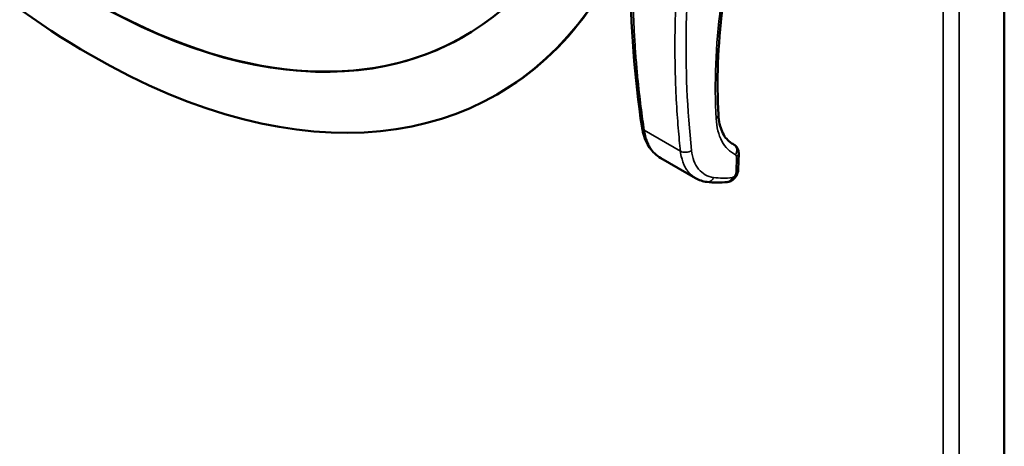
# Model space of a CAD drawing. Header units: inches. Extents: x 0 to 136, y 2 to 86.
# Tile 44 of 61: x 114.43 to 124.26, y 32.08 to 36.34. Entities that reach past the tile are written whole.
import ezdxf

# ---------------------------------------------------------------- set-up
doc = ezdxf.new("R2010")
doc.units = ezdxf.units.IN
doc.header["$LTSCALE"] = 4
doc.header["$MEASUREMENT"] = 0
doc.layers.add('Visible (ANSI)', color=7, linetype='Continuous', lineweight=50)
doc.layers.add('Visible Narrow (ANSI)', color=7, linetype='Continuous', lineweight=35)

msp = doc.modelspace()

# ---------------------------------------------------------------- linework, layer by layer
at = {"layer": 'Visible (ANSI)'}
for p, q in [((124.262, 24.503), (124.262, 54.1009)), ((119.1998, 35.5957), (119.1963, 35.5936)), ((121.107, 35.385), (121.107, 35.3849)), ((121.1776, 34.7574), (120.8319, 34.957)), ((121.6092, 35.0041), (121.6056, 34.8455))]:
    msp.add_line(p, q, dxfattribs=at)
for points, knots in [([(110.1711, 42.1512), (111.1777, 39.5983), (113.0256, 37.206), (115.1356, 35.9878), (117.2452, 34.7698), (119.0932, 35.0282), (120.0998, 36.4189)], [2, 2, 2, 2, 3, 3, 3, 4, 4, 4, 4]), ([(120.6442, 35.2637), (120.5682, 35.7564), (120.5293, 36.278), (120.5273, 37.1816), (120.5434, 37.5546), (120.5765, 37.9341)], [0, 0, 0, 0, 4.912587, 4.912587, 8.216542, 8.216542, 8.216542, 8.216542]), ([(121.7015, 37.69), (121.5812, 37.2687), (121.4951, 36.851), (121.4013, 36.0817), (121.388, 35.7233), (121.4069, 35.3893)], [0, 0, 0, 0, 3.586902, 3.586902, 6.927184, 6.927184, 6.927184, 6.927184]), ([(121.4069, 35.3893), (121.4106, 35.3245), (121.4236, 35.2671), (121.4639, 35.1752), (121.4912, 35.1402), (121.5292, 35.1112), (121.5353, 35.107), (121.5416, 35.1032)], [0, 0, 0, 0, 0.676324, 0.676324, 1.362244, 1.362244, 1.488821, 1.488821, 1.488821, 1.488821]), ([(120.8319, 34.957), (120.788, 34.9824), (120.7496, 35.0187), (120.6893, 35.1064), (120.6669, 35.1594), (120.6496, 35.2323), (120.6466, 35.2478), (120.6442, 35.2637)], [0, 0, 0, 0, 0.555824, 0.555824, 1.129316, 1.129316, 1.280346, 1.280346, 1.280346, 1.280346]), ([(121.564, 35.0908), (121.5723, 35.0857), (121.5798, 35.0792), (121.5925, 35.0642), (121.5977, 35.0555), (121.6056, 35.0364), (121.6081, 35.0259), (121.6092, 35.0116), (121.6093, 35.0078), (121.6092, 35.0041)], [0, 0, 0, 0, 0.0750954, 0.0750954, 0.1529494, 0.1529494, 0.2362952, 0.2362952, 0.2654261, 0.2654261, 0.2654261, 0.2654261]), ([(121.6056, 34.8455), (121.6053, 34.8329), (121.6029, 34.8201), (121.5946, 34.7953), (121.5884, 34.7831), (121.5733, 34.761), (121.5641, 34.7509), (121.5488, 34.7384), (121.5434, 34.7346), (121.5377, 34.7313)], [0.0000186, 0.0000186, 0.0000186, 0.0000186, 0.0987532, 0.0987532, 0.2009936, 0.2009936, 0.3030776, 0.3030776, 0.3544158, 0.3544158, 0.3544158, 0.3544158]), ([(121.5377, 34.7313), (121.5269, 34.7251), (121.515, 34.7206), (121.5009, 34.7181), (121.499, 34.7178), (121.4972, 34.7176)], [0, 0, 0, 0, 0.0973285, 0.0973285, 0.1118763, 0.1118763, 0.1118763, 0.1118763])]:
    msp.add_open_spline(points, degree=3, knots=knots, dxfattribs=at)
for points in [[(119.545, 36.7392), (118.5935, 35.6317), (116.9723, 35.4746), (115.1356, 36.5351)], [(118.8678, 36.1736), (117.9095, 35.6213), (116.5917, 35.6984), (115.1391, 36.5371)], [(119.1998, 35.5957), (119.5475, 35.7964), (119.8517, 36.0733), (120.1033, 36.4209)], [(121.5416, 35.1032), (121.5416, 35.1032), (121.5416, 35.1032), (121.5416, 35.1031)], [(121.5416, 35.1031), (121.5474, 35.0996), (121.5534, 35.0963), (121.5595, 35.0933)], [(121.5597, 35.0932), (121.5612, 35.0924), (121.5627, 35.0916), (121.5641, 35.0907)], [(121.6092, 35.0041), (121.6092, 35.0041), (121.6092, 35.0041), (121.6092, 35.0041)], [(121.1776, 34.7574), (121.1776, 34.7574), (121.1776, 34.7574), (121.1776, 34.7574)], [(121.293, 34.7184), (121.252, 34.7241), (121.2126, 34.7373), (121.1776, 34.7574)], [(121.4972, 34.7176), (121.4269, 34.7093), (121.3583, 34.7094), (121.293, 34.7184)]]:
    msp.add_open_spline(points, degree=3, dxfattribs=at)
at = {"layer": 'Visible Narrow (ANSI)'}
for p, q in [((123.6515, 24.2753), (123.6515, 53.8089)), ((123.8118, 53.841), (123.8118, 24.2432)), ((120.6669, 35.2348), (121.0275, 35.0266)), ((121.0211, 35.0864), (121.0211, 35.0864)), ((121.0252, 35.0477), (121.0252, 35.0477)), ((121.0332, 34.9875), (121.0332, 34.9875)), ((121.5862, 34.9721), (121.5825, 34.8135))]:
    msp.add_line(p, q, dxfattribs=at)
for centre, major_axis, ratio, start_param, end_param in [((121.6372, 36.0255), (-0.425, -0.7767), 0.592266, 6.029838, 6.029846), ((121.5968, 36.5257), (-0.7539, -1.378), 0.592266, 0.315813, 0.315815), ((121.5583, 34.956), (0.0205, 0.0337), 0.562039, 5.510557, 6.329764), ((121.8781, 35.9037), (-0.7696, -1.0417), 0.624576, 0.328358, 0.530709), ((121.5532, 34.7889), (-0.0194, -0.0246), 0.580269, 0.525493, 0.967806)]:
    msp.add_ellipse(centre, major_axis=major_axis, ratio=ratio, start_param=start_param, end_param=end_param, dxfattribs=at)
for points, knots in [([(120.5978, 37.8817), (120.5855, 37.7382), (120.5729, 37.564), (120.5637, 37.3608), (120.5577, 37.2283), (120.5532, 37.0834), (120.5517, 36.9272), (120.5507, 36.826), (120.551, 36.72), (120.5529, 36.6096), (120.553, 36.6029), (120.5531, 36.5963), (120.5533, 36.5896), (120.5536, 36.5709), (120.554, 36.5519), (120.5545, 36.5333), (120.5554, 36.4959), (120.5565, 36.4596), (120.5577, 36.4238), (120.5589, 36.3881), (120.5603, 36.3529), (120.5618, 36.3184), (120.5648, 36.2494), (120.5684, 36.183), (120.5724, 36.1192), (120.5763, 36.0555), (120.5807, 35.9942), (120.5854, 35.9355), (120.5902, 35.8767), (120.5952, 35.8205), (120.6004, 35.7667), (120.6108, 35.6592), (120.6221, 35.5613), (120.6334, 35.4728), (120.6447, 35.3843), (120.656, 35.3051), (120.6669, 35.2348)], [0.022153, 0.022153, 0.022153, 0.022153, 0.2421875, 0.2421875, 0.2421875, 0.3857797, 0.3857797, 0.3857797, 0.4787928, 0.4787928, 0.4787928, 0.484375, 0.484375, 0.484375, 0.5, 0.5, 0.5, 0.53125, 0.53125, 0.53125, 0.5625, 0.5625, 0.5625, 0.625, 0.625, 0.625, 0.6875, 0.6875, 0.6875, 0.75, 0.75, 0.75, 0.875, 0.875, 0.875, 1, 1, 1, 1]), ([(121.6815, 37.6778), (121.5639, 37.2664), (121.4792, 36.8606), (121.4292, 36.4697), (121.3792, 36.0789), (121.364, 35.7031), (121.3839, 35.351)], [0, 0, 0, 0, 0.5, 0.5, 0.5, 1, 1, 1, 1]), ([(121.0275, 35.0266), (121.02, 35.095), (121.0048, 35.249), (120.9882, 35.487), (120.9785, 35.7059), (120.9737, 35.8847), (120.9723, 36.0462), (120.9731, 36.1833), (120.9745, 36.2718), (120.9762, 36.3456), (120.9782, 36.4176), (120.9826, 36.5415), (120.991, 36.7106), (121.0037, 36.901), (121.023, 37.1373), (121.0501, 37.399), (121.0717, 37.5707), (121.0818, 37.6468)], [0, 0, 0, 0, 0.125, 0.25, 0.3125, 0.375, 0.4375, 0.46875, 0.5, 0.515625, 0.53125, 0.5625, 0.625, 0.6875, 0.75, 0.875, 1, 1, 1, 1]), ([(121.1383, 35.0337), (121.0946, 35.4341), (121.0772, 35.8539), (121.0863, 36.289), (121.0954, 36.7241), (121.131, 37.1746), (121.1927, 37.6361)], [0, 0, 0, 0, 0.5, 0.5, 0.5, 0.999999, 0.999999, 0.999999, 0.999999]), ([(121.4069, 35.3893), (121.4069, 35.3887), (121.4069, 35.3881), (121.4069, 35.3876), (121.407, 35.381), (121.4049, 35.3743), (121.401, 35.368), (121.3971, 35.3618), (121.3912, 35.356), (121.3839, 35.351)], [0.4783005, 0.4783005, 0.4783005, 0.4783005, 0.5, 0.5, 0.5, 0.75, 0.75, 0.75, 1, 1, 1, 1]), ([(121.3839, 35.351), (121.3864, 35.3078), (121.3925, 35.267), (121.4118, 35.1918), (121.425, 35.1573), (121.458, 35.0958), (121.4779, 35.0688), (121.5236, 35.023), (121.5495, 35.0044), (121.5779, 34.9902)], [0, 0, 0, 0, 0.25, 0.25, 0.5, 0.5, 0.75, 0.75, 1, 1, 1, 1]), ([(120.6442, 35.2637), (120.6449, 35.2588), (120.6469, 35.254), (120.6538, 35.2439), (120.6596, 35.2388), (120.6669, 35.2348)], [0.5591378, 0.5591378, 0.5591378, 0.5591378, 0.75, 0.75, 1, 1, 1, 1]), ([(120.6669, 35.2348), (120.6708, 35.2089), (120.6761, 35.1851), (120.6825, 35.1635), (120.6876, 35.146), (120.6933, 35.1299), (120.6995, 35.1151), (120.701, 35.1116), (120.7025, 35.1081), (120.704, 35.1047), (120.708, 35.0959), (120.7121, 35.0876), (120.7163, 35.0797), (120.7206, 35.0718), (120.7249, 35.0644), (120.7294, 35.0574), (120.7338, 35.0504), (120.7383, 35.0438), (120.7428, 35.0377), (120.7451, 35.0346), (120.7474, 35.0317), (120.7497, 35.0287), (120.7509, 35.0273), (120.752, 35.0258), (120.7531, 35.0245), (120.7542, 35.0231), (120.7552, 35.0219), (120.7566, 35.0203), (120.7579, 35.0188), (120.7596, 35.0168), (120.7612, 35.015), (120.7628, 35.0132), (120.7643, 35.0115), (120.7659, 35.0098), (120.769, 35.0065), (120.7723, 35.0032), (120.7755, 35), (120.7821, 34.9936), (120.7887, 34.9876), (120.7956, 34.982), (120.8024, 34.9765), (120.8095, 34.9713), (120.8166, 34.9665), (120.8217, 34.9632), (120.8267, 34.96), (120.8319, 34.957)], [0, 0, 0, 0, 0.125, 0.125, 0.125, 0.2259282, 0.2259282, 0.2259282, 0.25, 0.25, 0.25, 0.3125, 0.3125, 0.3125, 0.375, 0.375, 0.375, 0.4375, 0.4375, 0.4375, 0.46875, 0.46875, 0.46875, 0.484375, 0.484375, 0.484375, 0.5, 0.5, 0.5, 0.515625, 0.515625, 0.515625, 0.53125, 0.53125, 0.53125, 0.5625, 0.5625, 0.5625, 0.625, 0.625, 0.625, 0.6875, 0.6875, 0.6875, 0.7312306, 0.7312306, 0.7312306, 0.7312306]), ([(121.0275, 35.0266), (121.0421, 35.0178), (121.0627, 35.0134), (121.0833, 35.0148), (121.1037, 35.0162), (121.1238, 35.0232), (121.1383, 35.0337)], [0, 0, 0, 0, 0.503, 0.503, 0.503, 1, 1, 1, 1]), ([(121.1776, 34.7574), (121.1727, 34.7603), (121.1679, 34.7633), (121.1631, 34.7665), (121.1563, 34.7711), (121.1496, 34.776), (121.1432, 34.7814), (121.1367, 34.7867), (121.1304, 34.7925), (121.1243, 34.7986), (121.1212, 34.8017), (121.1182, 34.8049), (121.1153, 34.8081), (121.1138, 34.8098), (121.1124, 34.8114), (121.1109, 34.8131), (121.1094, 34.8149), (121.1078, 34.8167), (121.1066, 34.8183), (121.1053, 34.8198), (121.1044, 34.821), (121.1034, 34.8223), (121.1023, 34.8235), (121.1013, 34.825), (121.1002, 34.8264), (121.098, 34.8292), (121.0959, 34.8321), (121.0938, 34.8351), (121.0897, 34.841), (121.0855, 34.8474), (121.0815, 34.8541), (121.0774, 34.8609), (121.0735, 34.8681), (121.0696, 34.8757), (121.0658, 34.8834), (121.0621, 34.8914), (121.0586, 34.9), (121.0572, 34.9033), (121.0559, 34.9066), (121.0546, 34.9101), (121.0491, 34.9245), (121.0442, 34.9401), (121.0399, 34.9571), (121.0346, 34.9782), (121.0303, 35.0013), (121.0275, 35.0266)], [0.2687715, 0.2687715, 0.2687715, 0.2687715, 0.3125, 0.3125, 0.3125, 0.375, 0.375, 0.375, 0.4375, 0.4375, 0.4375, 0.46875, 0.46875, 0.46875, 0.484375, 0.484375, 0.484375, 0.5, 0.5, 0.5, 0.515625, 0.515625, 0.515625, 0.53125, 0.53125, 0.53125, 0.5625, 0.5625, 0.5625, 0.625, 0.625, 0.625, 0.6875, 0.6875, 0.6875, 0.75, 0.75, 0.75, 0.774075, 0.774075, 0.774075, 0.875, 0.875, 0.875, 1, 1, 1, 1]), ([(121.3594, 34.7626), (121.329, 34.7668), (121.3009, 34.776), (121.2503, 34.8042), (121.2279, 34.8231), (121.1899, 34.8698), (121.1743, 34.8975), (121.1505, 34.9604), (121.1424, 34.9956), (121.1383, 35.0337)], [0, 0, 0, 0, 0.25, 0.25, 0.5, 0.5, 0.75, 0.75, 1, 1, 1, 1]), ([(121.5779, 34.9902), (121.583, 34.9993), (121.5866, 35.0092), (121.5885, 35.0193), (121.5905, 35.0292), (121.5907, 35.0393), (121.5892, 35.0487), (121.5875, 35.0584), (121.584, 35.0673), (121.579, 35.0749), (121.5743, 35.082), (121.5683, 35.088), (121.5614, 35.0923)], [0, 0, 0, 0, 0.25, 0.25, 0.25, 0.4969984, 0.4969984, 0.4969984, 0.75, 0.75, 0.75, 0.9873204, 0.9873204, 0.9873204, 0.9873204]), ([(121.5825, 34.8135), (121.5824, 34.8093), (121.5816, 34.8047), (121.5787, 34.7955), (121.5765, 34.7908), (121.5712, 34.7819), (121.5681, 34.7778), (121.5613, 34.7707), (121.5576, 34.7678), (121.554, 34.7657)], [0, 0, 0, 0, 0.25, 0.25, 0.5, 0.5, 0.75, 0.75, 1, 1, 1, 1]), ([(121.5825, 34.8135), (121.5898, 34.8177), (121.5957, 34.8228), (121.5996, 34.8283), (121.6034, 34.8337), (121.6055, 34.8396), (121.6056, 34.8455)], [0, 0, 0, 0, 0.2498077, 0.2498077, 0.2498077, 0.49142, 0.49142, 0.49142, 0.49142]), ([(121.293, 34.7184), (121.2945, 34.7182), (121.2961, 34.7181), (121.3058, 34.7176), (121.3141, 34.7193), (121.3298, 34.7262), (121.3372, 34.7316), (121.35, 34.7452), (121.3554, 34.7535), (121.3594, 34.7626)], [0.2024235, 0.2024235, 0.2024235, 0.2024235, 0.25, 0.25, 0.5, 0.5, 0.75, 0.75, 1, 1, 1, 1]), ([(121.4972, 34.7176), (121.5024, 34.7182), (121.5075, 34.7197), (121.5193, 34.7256), (121.5258, 34.7309), (121.5365, 34.7446), (121.5407, 34.7528), (121.5436, 34.762)], [0.3298917, 0.3298917, 0.3298917, 0.3298917, 0.5, 0.5, 0.75, 0.75, 1, 1, 1, 1]), ([(121.5377, 34.7313), (121.5426, 34.7341), (121.5465, 34.7385), (121.5522, 34.7502), (121.5538, 34.7575), (121.554, 34.7657)], [0.5083819, 0.5083819, 0.5083819, 0.5083819, 0.75, 0.75, 1, 1, 1, 1])]:
    msp.add_open_spline(points, degree=3, knots=knots, dxfattribs=at)
for points in [[(121.5416, 35.1031), (121.5481, 35.0992), (121.5546, 35.0956), (121.5614, 35.0923)], [(121.5614, 35.0923), (121.5607, 35.0926), (121.5601, 35.093), (121.5595, 35.0933)], [(121.564, 35.0908), (121.5631, 35.0913), (121.5622, 35.0918), (121.5614, 35.0923)], [(121.6092, 35.0041), (121.609, 34.9921), (121.6005, 34.9804), (121.5862, 34.9721)]]:
    msp.add_open_spline(points, degree=3, dxfattribs=at)

doc.saveas('drawing.dxf')
